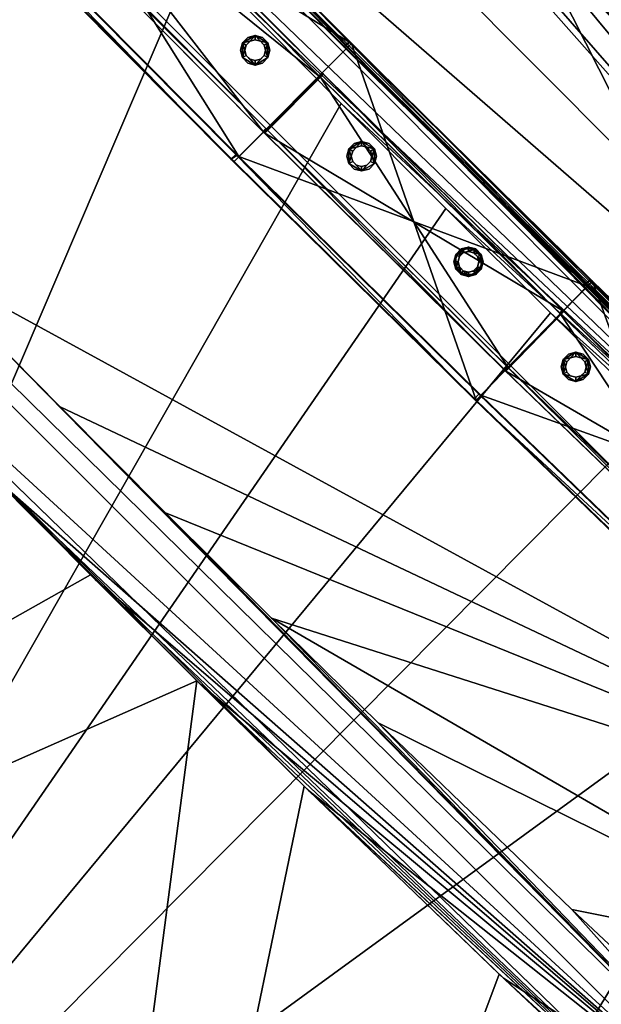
# Model space of a CAD drawing. Header units: millimetres. Extents: x 93711086 to 93775423, y 1247239064 to 1247319365.
# Tile 133 of 256: x 93746752 to 93747172, y 1247276017 to 1247276727. Entities that reach past the tile are written whole.
import ezdxf

# ---------------------------------------------------------------- set-up
doc = ezdxf.new("R2010")
doc.units = ezdxf.units.MM
doc.layers.add('BEAM', color=7, linetype='Continuous')
doc.layers.add('CONCRETE_ITEM', color=7, linetype='Continuous')

# ---------------------------------------------------------------- blocks, each defined once
blk = doc.blocks.new('ad5c39cf-2ef9-4802-b14b-9efffbcddd81')
at = {"color": 0, "transparency": 16777216}
mesh = blk.add_polyface(dxfattribs=at)
corners = [(93746515.68, 1247276618.25, 3789.74), (93746320.31, 1247276817.55, 3888.3), (93746620.12, 1247276511.78, 3695.22), (93746517.59, 1247276616.3, 3879.7), (93746730.47, 1247276400.03, 3870.73), (93746064.37, 1247277519.92, 3989.49), (93746714.6, 1247277201.01, 3979.12), (93746140.8, 1247277784.55, 4004.05), (93746984.21, 1247276666.75, 3497.29), (93746376.74, 1247275601.09, 3094.07), (93746878.48, 1247276773.9, 3501.73), (93746666.22, 1247276990.48, 3510.94), (93746793.91, 1247277120.19, 3404.55), (93745885.25, 1247277937.54, 3446.7), (93746128.61, 1247277796.95, 3433.45), (93747477.2, 1247276437.34, 3662.74), (93747111.26, 1247276797.08, 3390.88), (93746900.33, 1247277011.55, 3399.92), (93747186.22, 1247276721.83, 3387.89), (93747122.72, 1247276785.58, 3961.52), (93746569.09, 1247276663.76, 3949.67), (93746462.87, 1247276772.21, 3954.29), (93746675.23, 1247276555.58, 3945.11), (93747455.03, 1247276129.24, 3933.28), (93747369.09, 1247276333.15, 3387.39), (93746687, 1247277014.97, 3414.54), (93747558.04, 1247276258.68, 3377.97), (93747155.98, 1247276540.36, 3394.98), (93747231.7, 1247276465.82, 3392.15), (93747080.41, 1247276615.51, 3397.88), (93747004.98, 1247276691.23, 3400.89), (93746899.28, 1247276798.37, 3405.33), (93747271.89, 1247276636.66, 3955.66), (93747497.24, 1247276190.96, 3431.18), (93747261.23, 1247276647.23, 3384.99), (93747336.32, 1247276573.32, 3382.15), (93747472.34, 1247276441.96, 3377.39), (93747482.05, 1247276432.73, 3948.1), (93745867.26, 1247277328.15, 3944.08), (93746803.35, 1247276326.89, 3687.77), (93745916.48, 1247277775.97, 3495.77), (93747059.67, 1247276591.01, 3494.29), (93747135.29, 1247276515.82, 3491.39), (93747280.19, 1247275940.25, 3905.39), (93747268.04, 1247275927.6, 3887.86)]
mesh.append_faces([[corners[k] for k in face] for face in [(0, 1, 2, 0), (0, 3, 1, 0), (3, 0, 4, 3), (5, 6, 7, 5), (8, 9, 10, 8), (11, 10, 9, 11), (12, 13, 14, 12), (15, 16, 17, 15), (16, 15, 18, 16), (17, 12, 15, 17), (12, 14, 15, 12), (7, 6, 15, 7), (19, 15, 6, 19), (20, 5, 21, 20), (5, 20, 22, 5), (22, 23, 5, 22), (23, 19, 5, 23), (6, 5, 19, 6), (24, 25, 26, 24), (27, 24, 28, 27), (24, 27, 29, 24), (24, 29, 30, 24), (26, 25, 13, 26), (24, 30, 31, 24), (31, 25, 24, 31), (32, 19, 23, 32), (11, 33, 10, 11), (33, 25, 31, 33), (26, 17, 16, 26), (16, 18, 26, 16), (34, 26, 18, 34), (34, 35, 26, 34), (36, 26, 35, 36), (15, 35, 34, 15), (34, 18, 15, 34), (15, 19, 32, 15), (15, 32, 37, 15), (3, 38, 1, 3), (39, 0, 2, 39), (40, 33, 11, 40), (26, 13, 12, 26), (33, 31, 30, 33), (10, 33, 8, 10), (8, 33, 41, 8), (33, 40, 25, 33), (41, 33, 42, 41), (26, 12, 17, 26), (15, 14, 7, 15), (35, 15, 36, 35), (21, 43, 20, 21), (20, 43, 22, 20), (38, 43, 21, 38), (44, 38, 3, 44), (38, 44, 43, 38)]], dxfattribs={"color": 0})
mesh = blk.add_polyface(dxfattribs=at)
corners = [(93747348.67, 1247276308.42, 3483.8), (93746376.74, 1247275601.09, 3094.07), (93747211.1, 1247276441.24, 3488.56), (93747455.03, 1247276129.24, 3933.28), (93746675.23, 1247276555.58, 3945.11), (93746781.57, 1247276447.92, 3940.69), (93746857.65, 1247276371.59, 3937.68), (93746934.08, 1247276295.66, 3934.78), (93747373.48, 1247276040.84, 3928.05), (93747010.92, 1247276220.21, 3931.99), (93747482.05, 1247276432.73, 3948.1), (93747271.89, 1247276636.66, 3955.66), (93747483.28, 1247275781.92, 3917.74), (93747292.3, 1247275952.84, 3922.85), (93747436.05, 1247275823.25, 3918.9), (93747150.74, 1247276085.4, 3927.24), (93747467.5, 1247275795.65, 3918.12), (93747280.19, 1247275940.25, 3905.39), (93747268.04, 1247275927.6, 3887.86), (93747962.17, 1247275373.01, 3891.58), (93747243.77, 1247275902.36, 3852.87), (93747098.23, 1247276038.74, 3677.31), (93747387.46, 1247275772.76, 3758.93), (93746957.49, 1247276174.53, 3682.07), (93747487.16, 1247276178.5, 3479.39), (93746721.05, 1247275274.49, 3083.75), (93747626.9, 1247276052.27, 3475.41), (93747642.12, 1247276038.86, 3475.03), (93747091.23, 1247274953.55, 3075.72), (93747672.64, 1247276012.21, 3474.27), (93747507.31, 1247276203.43, 3382.97), (93747369.09, 1247276333.15, 3387.39), (93747558.04, 1247276258.68, 3377.97), (93747388.14, 1247275772.17, 3806.47), (93747404.6, 1247275757.68, 3848.52), (93747388.74, 1247275771.64, 3848.92), (93747436.43, 1247275729.9, 3847.74), (93747240.93, 1247275904.97, 3672.91), (93746719.84, 1247275028.2, 3335.72), (93747748.19, 1247274844.9, 3491.34), (93747402.08, 1247275759.9, 3668.55), (93747386.18, 1247275773.89, 3668.95), (93747497.24, 1247276190.96, 3431.18), (93747004.98, 1247276691.23, 3400.89), (93747080.41, 1247276615.51, 3397.88), (93747135.29, 1247276515.82, 3491.39), (93747155.98, 1247276540.36, 3394.98), (93747231.7, 1247276465.82, 3392.15), (93747662.67, 1247275630.75, 3913.85), (93746806.83, 1247276323.41, 3867.71), (93746883.57, 1247276247.17, 3864.8), (93747101.29, 1247276035.83, 3857.26), (93746960.75, 1247276171.36, 3862.01), (93746515.68, 1247276618.25, 3789.74), (93747617.48, 1247275577.29, 3843.86)]
mesh.append_faces([[corners[k] for k in face] for face in [(0, 1, 2, 0), (3, 4, 5, 3), (3, 5, 6, 3), (7, 3, 6, 7), (8, 7, 9, 8), (8, 3, 7, 8), (3, 10, 11, 3), (12, 3, 8, 12), (8, 13, 14, 8), (15, 13, 8, 15), (8, 9, 15, 8), (8, 16, 12, 8), (16, 8, 14, 16), (17, 18, 19, 17), (18, 20, 19, 18), (21, 22, 23, 21), (0, 24, 25, 0), (24, 26, 25, 24), (27, 25, 26, 27), (28, 25, 29, 28), (27, 29, 25, 27), (30, 31, 32, 30), (17, 16, 14, 17), (33, 34, 35, 33), (35, 20, 33, 35), (33, 36, 34, 33), (37, 21, 38, 37), (39, 40, 38, 39), (41, 38, 40, 41), (42, 43, 44, 42), (0, 42, 24, 0), (45, 42, 2, 45), (2, 42, 0, 2), (42, 44, 46, 42), (42, 31, 30, 42), (42, 46, 47, 42), (42, 47, 31, 42), (15, 17, 13, 15), (7, 17, 9, 7), (9, 17, 15, 9), (17, 14, 13, 17), (17, 12, 16, 17), (17, 48, 12, 17), (18, 49, 50, 18), (18, 51, 20, 18), (18, 50, 52, 18), (18, 52, 51, 18), (33, 53, 22, 33), (52, 33, 51, 52), (50, 33, 52, 50), (51, 33, 20, 51), (33, 54, 36, 33), (22, 21, 37, 22), (22, 37, 41, 22)]], dxfattribs={"color": 0})
mesh = blk.add_polyface(dxfattribs=at)
corners = [(93745900.19, 1247275817.64, 3362.07), (93746620.12, 1247276511.78, 3695.22), (93744207.27, 1247276113.97, 3071.08), (93746803.35, 1247276326.89, 3687.77), (93745180.26, 1247275123.51, 3028.92), (93745642.94, 1247275569.61, 3243.02), (93744964.96, 1247275343.24, 3038.08), (93746880.21, 1247276250.5, 3684.87), (93744397.03, 1247275920.9, 3062.83), (93744694.38, 1247275618.5, 3049.93), (93745959.56, 1247275181.02, 2896.82), (93744200.52, 1247276120.84, 2755), (93746376.74, 1247275601.09, 3094.07), (93745064.06, 1247275242.07, 2717.34), (93744958.2, 1247275350.13, 2722), (93744687.63, 1247275625.36, 2733.84), (93744390.27, 1247275927.77, 2746.75), (93746984.21, 1247276666.75, 3497.29), (93747059.67, 1247276591.01, 3494.29), (93747135.29, 1247276515.82, 3491.39), (93747211.1, 1247276441.24, 3488.56), (93746721.05, 1247275274.49, 3083.75), (93746319.28, 1247274839.65, 2886.49), (93747348.67, 1247276308.42, 3483.8), (93745545.24, 1247274758.16, 2857.63), (93745370.94, 1247274930.85, 2705.25), (93745287.39, 1247275014.78, 2708.44), (93745173.67, 1247275130.19, 2712.83), (93746719.84, 1247275028.2, 3335.72), (93745293.74, 1247275008.41, 3024.54), (93745377.06, 1247274924.73, 3021.36), (93745548.1, 1247274755.38, 3015.7), (93746515.68, 1247276618.25, 3789.74), (93746957.49, 1247276174.53, 3682.07), (93747387.46, 1247275772.76, 3758.93), (93745546.67, 1247274756.77, 2936.67), (93745543.81, 1247274759.56, 2778.6), (93747091.23, 1247274953.55, 3075.72), (93747268.04, 1247275927.6, 3887.86), (93746517.59, 1247276616.3, 3879.7), (93746730.47, 1247276400.03, 3870.73), (93747098.23, 1247276038.74, 3677.31), (93747386.18, 1247275773.89, 3668.95), (93747240.93, 1247275904.97, 3672.91), (93746675.23, 1247276555.58, 3945.11), (93747280.19, 1247275940.25, 3905.39), (93746781.57, 1247276447.92, 3940.69), (93746857.65, 1247276371.59, 3937.68), (93746806.83, 1247276323.41, 3867.71), (93746934.08, 1247276295.66, 3934.78), (93747388.14, 1247275772.17, 3806.47), (93746883.57, 1247276247.17, 3864.8)]
mesh.append_faces([[corners[k] for k in face] for face in [(0, 1, 2, 0), (1, 0, 3, 1), (4, 5, 6, 4), (5, 0, 2, 5), (7, 3, 0, 7), (5, 8, 9, 5), (9, 6, 5, 9), (5, 2, 8, 5), (10, 11, 12, 10), (13, 14, 10, 13), (10, 14, 15, 10), (10, 15, 16, 10), (10, 16, 11, 10), (17, 18, 12, 17), (19, 12, 18, 19), (20, 12, 19, 20), (21, 22, 10, 21), (12, 23, 21, 12), (12, 21, 10, 12), (16, 8, 11, 16), (16, 24, 8, 16), (2, 11, 8, 2), (10, 25, 26, 10), (10, 27, 13, 10), (27, 10, 26, 27), (5, 28, 0, 5), (5, 29, 30, 5), (29, 5, 4, 29), (30, 31, 5, 30), (32, 33, 34, 32), (8, 24, 9, 8), (9, 35, 6, 9), (6, 35, 4, 6), (24, 16, 15, 24), (36, 15, 14, 36), (14, 13, 36, 14), (27, 36, 13, 27), (37, 22, 21, 37), (38, 39, 40, 38), (28, 7, 0, 28), (33, 28, 41, 33), (33, 7, 28, 33), (28, 42, 43, 28), (4, 35, 29, 4), (9, 24, 35, 9), (44, 45, 46, 44), (46, 45, 47, 46), (38, 40, 48, 38), (47, 45, 49, 47), (32, 50, 40, 32), (7, 32, 3, 7), (48, 50, 51, 48), (40, 50, 48, 40), (33, 32, 7, 33)]], dxfattribs={"color": 0})
blk = doc.blocks.new('5bbbe152-908d-476c-86af-f8c3bda7d93c')
at = {"color": 0, "transparency": 16777216}
mesh = blk.add_polyface(dxfattribs=at)
corners = [(93746645.62, 1247277057.67, 4971.49), (93746647.26, 1247277056.79, 5031.46), (93746991.77, 1247276710, 5017.42), (93746990.21, 1247276710.81, 4957.44), (93746989.83, 1247276711.2, 4957.46), (93746643.57, 1247277053.34, 5026.51), (93746642.07, 1247277054.15, 4971.53), (93746986.28, 1247276707.68, 4957.5), (93746988.12, 1247276706.53, 5012.46), (93746563.85, 1247276976.82, 4972.53), (93746565.34, 1247276976.01, 5027.5), (93746910.49, 1247276628.59, 5013.44), (93746908.27, 1247276630.13, 4958.49), (93746561.93, 1247276972.42, 5032.55), (93746560.29, 1247276973.3, 4972.58), (93746904.72, 1247276626.61, 4958.54), (93746907.09, 1247276624.98, 5018.48), (93746646.91, 1247277057.14, 5031.48), (93746561.35, 1247276973.01, 5032.57), (93746641.67, 1247277054.56, 4971.55), (93746645.23, 1247277058.06, 4971.51), (93746564.77, 1247276976.59, 5027.53), (93746643.2, 1247277053.71, 5026.52), (93746559.68, 1247276973.93, 4972.6), (93746563.24, 1247276977.43, 4972.56), (93735437.15, 1247288462.97, 5519.22), (93735351.43, 1247288378.99, 5520.32), (93735351.86, 1247288378.55, 5520.3), (93735437.5, 1247288462.61, 5519.2), (93735435.8, 1247288463.55, 5459.23), (93735432.24, 1247288460.05, 5459.28), (93735431.86, 1247288460.43, 5459.3), (93735433.43, 1247288459.55, 5514.27), (93735433.79, 1247288459.19, 5514.25), (93735354.86, 1247288382.57, 5515.28), (93735355.29, 1247288382.13, 5515.26), (93735353.29, 1247288383.45, 5460.31), (93735353.74, 1247288383, 5460.29), (93735349.72, 1247288379.95, 5460.35), (93735350.17, 1247288379.49, 5460.33)]
mesh.append_faces([[corners[k] for k in face] for face in [(19, 0, 7, 19), (21, 5, 11, 21), (23, 9, 15, 23), (0, 29, 28, 0), (30, 6, 22, 30), (34, 33, 21, 34), (36, 35, 10, 36), (10, 24, 36, 10), (38, 37, 23, 38)]], dxfattribs={"vtx0": -1, "vtx1": -1, "vtx2": -1, "vtx3": -1, "color": 0})
mesh.append_faces([[corners[k] for k in face] for face in [(13, 2, 1, 13), (27, 17, 28, 27), (29, 19, 30, 29), (39, 13, 18, 39)]], dxfattribs={"vtx0": -1, "vtx2": -1, "vtx3": -1, "color": 0})
mesh.append_faces([[corners[k] for k in face] for face in [(4, 0, 2, 4), (8, 5, 7, 8), (12, 9, 11, 12), (16, 13, 15, 16), (1, 17, 13, 1), (28, 25, 27, 28), (28, 17, 0, 28), (30, 31, 29, 30), (33, 32, 30, 33), (22, 33, 30, 22), (27, 26, 39, 27), (39, 23, 13, 39), (18, 27, 39, 18)]], dxfattribs={"vtx1": -1, "vtx2": -1, "vtx3": -1, "color": 0})
mesh.append_faces([[corners[k] for k in face] for face in [(0, 1, 2, 0), (2, 3, 4, 2), (5, 6, 7, 5), (9, 10, 11, 9), (13, 14, 15, 13), (17, 18, 13, 17), (13, 16, 2, 13), (19, 20, 0, 19), (0, 4, 7, 0), (7, 6, 19, 7), (21, 22, 5, 21), (5, 8, 11, 5), (11, 10, 21, 11), (23, 24, 9, 23), (9, 12, 15, 9), (15, 14, 23, 15), (25, 26, 27, 25), (27, 18, 17, 27), (17, 1, 0, 17), (0, 20, 29, 0), (29, 20, 19, 29), (32, 31, 30, 32), (30, 19, 6, 30), (6, 5, 22, 6), (34, 32, 33, 34), (33, 22, 21, 33), (21, 35, 34, 21), (36, 34, 35, 36), (35, 21, 10, 35), (10, 9, 24, 10), (24, 37, 36, 24), (38, 36, 37, 38), (37, 24, 23, 37), (23, 39, 38, 23), (26, 38, 39, 26), (23, 14, 13, 23)]], dxfattribs={"vtx2": -1, "vtx3": -1, "color": 0})
mesh = blk.add_polyface(dxfattribs=at)
corners = [(93747437.44, 1247276114.79, 4999.8), (93747518.61, 1247276203.17, 4998.86), (93747340.92, 1247276369.47, 5004.59), (93747258.29, 1247276282.46, 5005.57), (93747339.51, 1247276370.13, 4944.61), (93747337.36, 1247276365.9, 4999.63), (93747336.07, 1247276366.5, 4944.65), (93747513.47, 1247276200.48, 4938.93), (93747515.12, 1247276199.54, 4993.9), (93747440.71, 1247276118.52, 4994.76), (93747261.61, 1247276286.14, 5000.53), (93747439.52, 1247276119.03, 4939.77), (93747260.32, 1247276286.74, 4945.55), (93747436.13, 1247276115.35, 4939.81), (93747256.88, 1247276283.11, 4945.59), (93747335.64, 1247276366.92, 4944.66), (93747339.11, 1247276370.52, 4944.62), (93747516.89, 1247276204.13, 4938.89), (93747165.47, 1247276538.66, 5010.81), (93747081.7, 1247276452.73, 5011.83), (93747163.98, 1247276539.39, 4950.83), (93747161.85, 1247276535.14, 5005.85), (93747160.49, 1247276535.81, 4950.87), (93747085.07, 1247276456.37, 5006.79), (93747083.7, 1247276457.05, 4951.81), (93747080.21, 1247276453.47, 4951.85), (93747160.08, 1247276536.22, 4950.89), (93747163.59, 1247276539.78, 4950.84), (93746991.77, 1247276710, 5017.42), (93746907.09, 1247276624.98, 5018.48), (93746990.21, 1247276710.81, 4957.44), (93746988.12, 1247276706.53, 5012.46), (93746986.69, 1247276707.27, 4957.49), (93746910.49, 1247276628.59, 5013.44), (93746909.06, 1247276629.33, 4958.46), (93746905.53, 1247276625.79, 4958.5), (93746986.28, 1247276707.68, 4957.5), (93746989.83, 1247276711.2, 4957.46), (93746904.72, 1247276626.61, 4958.54), (93746908.27, 1247276630.13, 4958.49)]
mesh.append_faces([[corners[k] for k in face] for face in [(0, 2, 3, 0), (8, 10, 5, 8), (9, 12, 10, 9), (11, 14, 12, 11), (13, 3, 14, 13), (3, 18, 19, 3), (5, 23, 21, 5), (10, 24, 23, 10), (12, 25, 24, 12), (14, 19, 25, 14), (19, 28, 29, 19), (21, 33, 31, 21), (23, 34, 33, 23), (25, 29, 35, 25)]], dxfattribs={"vtx0": -1, "color": 0})
mesh.append_faces([[corners[k] for k in face] for face in [(15, 4, 7, 15), (26, 20, 15, 26), (36, 30, 26, 36), (38, 34, 25, 38)]], dxfattribs={"vtx0": -1, "vtx1": -1, "vtx2": -1, "vtx3": -1, "color": 0})
mesh.append_faces([[corners[k] for k in face] for face in [(8, 5, 7, 8), (16, 20, 2, 16), (5, 21, 15, 5), (27, 30, 18, 27), (21, 31, 26, 21)]], dxfattribs={"vtx1": -1, "vtx2": -1, "vtx3": -1, "color": 0})
mesh.append_faces([[corners[k] for k in face] for face in [(0, 1, 2, 0), (4, 2, 1, 4), (5, 6, 7, 5), (8, 9, 10, 8), (9, 11, 12, 9), (11, 13, 14, 11), (13, 0, 3, 13), (15, 16, 4, 15), (4, 17, 7, 4), (7, 6, 15, 7), (3, 2, 18, 3), (20, 18, 2, 20), (2, 4, 16, 2), (21, 22, 15, 21), (15, 6, 5, 15), (5, 10, 23, 5), (10, 12, 24, 10), (12, 14, 25, 12), (14, 3, 19, 14), (26, 27, 20, 26), (20, 16, 15, 20), (15, 22, 26, 15), (19, 18, 28, 19), (30, 28, 18, 30), (18, 20, 27, 18), (31, 32, 26, 31), (26, 22, 21, 26), (21, 23, 33, 21), (23, 24, 34, 23), (25, 19, 29, 25), (36, 37, 30, 36), (30, 27, 26, 30), (26, 32, 36, 26), (38, 39, 34, 38), (34, 24, 25, 34), (25, 35, 38, 25), (36, 32, 31, 36), (33, 34, 39, 33), (38, 35, 29, 38)]], dxfattribs={"vtx2": -1, "vtx3": -1, "color": 0})
blk = doc.blocks.new('b1b5bb2e-dd73-4d3d-9707-467c9ee9ec22')
at = {"color": 0, "transparency": 16777216}
mesh = blk.add_polyface(dxfattribs=at)
corners = [(93746970.64, 1247276688.59, 4072.86), (93746971.49, 1247276687.87, 4112.85), (93747144.62, 1247276517.09, 4106.26), (93746971.14, 1247276688.22, 4112.86), (93746928.58, 1247276645.93, 4113), (93746929.14, 1247276645.36, 4112.98), (93746968.14, 1247276686.85, 4072.89), (93746970.27, 1247276688.97, 4072.88), (93746930.64, 1247276648.1, 4110), (93746968.95, 1247276686.16, 4109.87), (93746969.31, 1247276685.79, 4109.86), (93746927.7, 1247276646.68, 4073.02), (93746929.83, 1247276648.79, 4073.01), (93746930.41, 1247276648.21, 4072.99), (93746627.63, 1247277033.97, 4126.86), (93746585.07, 1247276991.68, 4127), (93746626.75, 1247277034.72, 4086.88), (93746624.62, 1247277032.61, 4086.88), (93746625.43, 1247277031.91, 4123.87), (93746968.52, 1247276686.47, 4072.87), (93746587.13, 1247276993.85, 4123.99), (93746586.32, 1247276994.54, 4087.01), (93746931.2, 1247276647.54, 4109.97), (93746584.19, 1247276992.43, 4087.02), (93746928.29, 1247276646.09, 4072.99)]
mesh.append_faces([[corners[k] for k in face] for face in [(4, 14, 15, 4), (7, 17, 16, 7), (9, 20, 18, 9), (12, 23, 21, 12)]], dxfattribs={"vtx0": -1, "color": 0})
mesh.append_faces([[corners[k] for k in face] for face in [(16, 3, 0, 16), (18, 6, 10, 18), (21, 8, 13, 21)]], dxfattribs={"vtx0": -1, "vtx1": -1, "vtx2": -1, "vtx3": -1, "color": 0})
mesh.append_faces([[corners[k] for k in face] for face in [(11, 5, 4, 11), (14, 17, 18, 14), (20, 23, 15, 20)]], dxfattribs={"vtx0": -1, "vtx2": -1, "vtx3": -1, "color": 0})
mesh.append_faces([[corners[k] for k in face] for face in [(1, 3, 5, 1), (4, 15, 11, 4), (15, 14, 18, 15), (18, 20, 15, 18)]], dxfattribs={"vtx1": -1, "vtx2": -1, "vtx3": -1, "color": 0})
mesh.append_faces([[corners[k] for k in face] for face in [(0, 1, 2, 0), (3, 4, 5, 3), (6, 7, 0, 6), (8, 9, 10, 8), (11, 12, 13, 11), (4, 3, 14, 4), (16, 14, 3, 16), (3, 1, 0, 3), (0, 7, 16, 0), (7, 6, 17, 7), (18, 17, 6, 18), (6, 19, 10, 6), (10, 9, 18, 10), (9, 8, 20, 9), (21, 20, 8, 21), (8, 22, 13, 8), (13, 12, 21, 13), (12, 11, 23, 12), (15, 23, 11, 15), (11, 24, 5, 11), (14, 16, 17, 14), (20, 21, 23, 20)]], dxfattribs={"vtx2": -1, "vtx3": -1, "color": 0})
mesh = blk.add_polyface(dxfattribs=at)
corners = [(93747142.82, 1247276514.64, 4103.25), (93747142.07, 1247276515.27, 4066.26), (93747317.04, 1247276346.56, 4060.06), (93747144.62, 1247276517.09, 4106.26), (93747102.48, 1247276474.37, 4106.38), (93747103.08, 1247276473.78, 4106.36), (93747144.97, 1247276516.74, 4106.25), (93747320.26, 1247276347.72, 4100.03), (93747141.68, 1247276515.66, 4066.28), (93747143.79, 1247276517.79, 4066.27), (93747144.17, 1247276517.42, 4066.26), (93747104.53, 1247276476.56, 4103.38), (93747142.45, 1247276515.01, 4103.27), (93747280.95, 1247276306.44, 4097.12), (93747101.66, 1247276475.07, 4066.4), (93747103.76, 1247276477.21, 4066.39), (93747104.37, 1247276476.61, 4066.37), (93747278.18, 1247276304.85, 4060.14), (93746970.64, 1247276688.59, 4072.86), (93746969.31, 1247276685.79, 4109.86), (93746968.52, 1247276686.47, 4072.87), (93746930.41, 1247276648.21, 4072.99), (93746931.2, 1247276647.54, 4109.97), (93747105.12, 1247276475.98, 4103.35), (93746929.14, 1247276645.36, 4112.98), (93746928.29, 1247276646.09, 4072.99), (93747102.28, 1247276474.46, 4066.37), (93746971.49, 1247276687.87, 4112.85), (93746968.14, 1247276686.85, 4072.89), (93746930.64, 1247276648.1, 4110), (93746927.7, 1247276646.68, 4073.02)]
mesh.append_faces([[corners[k] for k in face] for face in [(8, 10, 2, 8), (11, 0, 13, 11), (14, 16, 17, 14), (24, 14, 5, 24), (28, 18, 8, 28), (29, 19, 11, 29), (30, 21, 14, 30)]], dxfattribs={"vtx0": -1, "vtx1": -1, "vtx2": -1, "vtx3": -1, "color": 0})
mesh.append_faces([[corners[k] for k in face] for face in [(5, 7, 6, 5), (3, 10, 9, 3), (8, 0, 12, 8), (11, 16, 15, 11), (24, 3, 27, 24)]], dxfattribs={"vtx0": -1, "vtx2": -1, "vtx3": -1, "color": 0})
mesh.append_faces([[corners[k] for k in face] for face in [(6, 3, 5, 6), (9, 18, 3, 9), (12, 19, 8, 12), (15, 21, 11, 15)]], dxfattribs={"vtx1": -1, "vtx2": -1, "vtx3": -1, "color": 0})
mesh.append_faces([[corners[k] for k in face] for face in [(0, 1, 2, 0), (3, 4, 5, 3), (8, 9, 10, 8), (11, 12, 0, 11), (14, 15, 16, 14), (3, 6, 10, 3), (19, 20, 8, 19), (8, 1, 0, 8), (21, 22, 11, 21), (11, 23, 16, 11), (24, 25, 14, 24), (14, 26, 5, 14), (5, 4, 24, 5), (24, 4, 3, 24), (18, 9, 8, 18), (8, 20, 28, 8), (19, 12, 11, 19), (11, 22, 29, 11), (21, 15, 14, 21), (14, 25, 30, 14)]], dxfattribs={"vtx2": -1, "vtx3": -1, "color": 0})
mesh = blk.add_polyface(dxfattribs=at)
corners = [(93747494.78, 1247276180.2, 4054.33), (93747496.83, 1247276182.39, 4054.33), (93747497.22, 1247276182.03, 4054.31), (93747457.21, 1247276137.36, 4094.38), (93747497.92, 1247276181.45, 4094.3), (93747320.26, 1247276347.72, 4100.03), (93747278.94, 1247276304.22, 4100.13), (93747319.51, 1247276348.35, 4060.05), (93747318.14, 1247276345.59, 4097.04), (93747317.44, 1247276346.17, 4060.05), (93747495.18, 1247276179.82, 4054.32), (93747495.83, 1247276179.29, 4091.31), (93747459.19, 1247276139.61, 4091.37), (93747280.95, 1247276306.44, 4097.12), (93747280.25, 1247276307.02, 4060.13), (93747457.88, 1247276140.77, 4054.41), (93747455.83, 1247276138.58, 4054.41), (93747278.18, 1247276304.85, 4060.14), (93747317.04, 1247276346.56, 4060.06), (93747319.12, 1247276348.72, 4060.06), (93747144.17, 1247276517.42, 4066.26), (93747144.97, 1247276516.74, 4106.25), (93747142.82, 1247276514.64, 4103.25), (93747104.37, 1247276476.61, 4066.37), (93747105.12, 1247276475.98, 4103.35), (93747103.08, 1247276473.78, 4106.36), (93747102.28, 1247276474.46, 4066.37), (93747142.07, 1247276515.27, 4066.26), (93747141.68, 1247276515.66, 4066.28), (93747104.53, 1247276476.56, 4103.38), (93747101.66, 1247276475.07, 4066.4)]
mesh.append_faces([[corners[k] for k in face] for face in [(3, 5, 6, 3), (11, 13, 8, 11), (15, 17, 14, 15), (13, 23, 24, 13), (17, 25, 26, 17)]], dxfattribs={"vtx0": -1, "color": 0})
mesh.append_faces([[corners[k] for k in face] for face in [(18, 7, 0, 18)]], dxfattribs={"vtx0": -1, "vtx1": -1, "vtx2": -1, "vtx3": -1, "color": 0})
mesh.append_faces([[corners[k] for k in face] for face in [(1, 7, 4, 1), (11, 8, 0, 11), (15, 14, 12, 15), (19, 20, 5, 19), (8, 22, 18, 8)]], dxfattribs={"vtx1": -1, "vtx2": -1, "vtx3": -1, "color": 0})
mesh.append_faces([[corners[k] for k in face] for face in [(0, 1, 2, 0), (3, 4, 5, 3), (7, 5, 4, 7), (4, 2, 1, 4), (8, 9, 0, 8), (0, 10, 11, 0), (11, 12, 13, 11), (14, 13, 12, 14), (15, 16, 17, 15), (6, 17, 16, 6), (18, 19, 7, 18), (7, 1, 0, 7), (0, 9, 18, 0), (20, 21, 5, 20), (5, 7, 19, 5), (18, 9, 8, 18), (13, 14, 23, 13), (17, 6, 25, 17), (25, 6, 5, 25), (20, 19, 18, 20), (18, 27, 28, 18), (22, 8, 13, 22), (13, 24, 29, 13), (23, 14, 17, 23), (17, 26, 30, 17)]], dxfattribs={"vtx2": -1, "vtx3": -1, "color": 0})
blk = doc.blocks.new('d1e26d3d-d077-4712-832d-679935e22cc4')
at = {"color": 0, "transparency": 16777216}
mesh = blk.add_polyface(dxfattribs=at)
corners = [(93747153.54, 1247276469.42, 4105.61), (93747149.82, 1247276470.41, 4105.61), (93747149.82, 1247276470.41, 5005.61), (93747153.54, 1247276469.42, 5005.61), (93747147.09, 1247276473.14, 4105.61), (93747147.09, 1247276473.14, 5005.61), (93747146.09, 1247276476.87, 4105.61), (93747146.09, 1247276476.87, 5005.61), (93747147.09, 1247276480.59, 4105.61), (93747147.09, 1247276480.59, 5005.61), (93747149.82, 1247276483.32, 4105.61), (93747149.82, 1247276483.32, 5005.61), (93747153.54, 1247276484.32, 4105.61), (93747153.54, 1247276484.32, 5005.61), (93747157.27, 1247276483.32, 4105.61), (93747157.27, 1247276483.32, 5005.61), (93747159.99, 1247276480.59, 4105.61), (93747159.99, 1247276480.59, 5005.61), (93747160.99, 1247276476.87, 4105.61), (93747160.99, 1247276476.87, 5005.61), (93747159.99, 1247276473.14, 4105.61), (93747159.99, 1247276473.14, 5005.61), (93747157.27, 1247276470.41, 4105.61), (93747157.27, 1247276470.41, 5005.61), (93747153.54, 1247276466.22, 4105.61), (93747158.87, 1247276467.64, 4105.61), (93747158.87, 1247276467.64, 5005.61), (93747153.54, 1247276466.22, 5005.61), (93747162.76, 1247276471.54, 4105.61), (93747162.76, 1247276471.54, 5005.61), (93747164.19, 1247276476.87, 4105.61), (93747164.19, 1247276476.87, 5005.61), (93747162.76, 1247276482.19, 4105.61), (93747162.76, 1247276482.19, 5005.61), (93747158.87, 1247276486.09, 4105.61), (93747158.87, 1247276486.09, 5005.61), (93747153.54, 1247276487.52, 4105.61), (93747153.54, 1247276487.52, 5005.61), (93747148.22, 1247276486.09, 4105.61), (93747148.22, 1247276486.09, 5005.61), (93747144.32, 1247276482.19, 4105.61), (93747144.32, 1247276482.19, 5005.61), (93747142.89, 1247276476.87, 4105.61), (93747142.89, 1247276476.87, 5005.61), (93747144.32, 1247276471.54, 4105.61), (93747144.32, 1247276471.54, 5005.61), (93747148.22, 1247276467.64, 4105.61), (93747148.22, 1247276467.64, 5005.61)]
mesh.append_faces([[corners[k] for k in face] for face in [(0, 2, 3, 0), (1, 5, 2, 1), (4, 7, 5, 4), (6, 9, 7, 6), (8, 11, 9, 8), (10, 13, 11, 10), (12, 15, 13, 12), (14, 17, 15, 14), (16, 19, 17, 16), (18, 21, 19, 18), (20, 23, 21, 20), (22, 3, 23, 22), (24, 26, 27, 24), (25, 29, 26, 25), (28, 31, 29, 28), (30, 33, 31, 30), (32, 35, 33, 32), (34, 37, 35, 34), (36, 39, 37, 36), (38, 41, 39, 38), (40, 43, 41, 40), (42, 45, 43, 42), (44, 47, 45, 44), (46, 27, 47, 46)]], dxfattribs={"vtx0": -1, "color": 0})
mesh.append_faces([[corners[k] for k in face] for face in [(13, 33, 37, 13), (29, 33, 19, 29), (27, 29, 21, 27), (9, 37, 41, 9), (45, 27, 3, 45), (5, 41, 45, 5), (24, 44, 0, 24), (8, 44, 40, 8), (28, 24, 0, 28), (12, 40, 36, 12), (32, 28, 20, 32), (16, 36, 32, 16)]], dxfattribs={"vtx0": -1, "vtx1": -1, "vtx2": -1, "vtx3": -1, "color": 0})
mesh.append_faces([[corners[k] for k in face] for face in [(33, 15, 17, 33), (33, 17, 19, 33), (29, 19, 21, 29), (27, 21, 23, 27), (27, 23, 3, 27), (45, 3, 2, 45), (44, 4, 1, 44), (44, 1, 0, 44), (28, 0, 22, 28), (28, 22, 20, 28), (32, 20, 18, 32), (32, 18, 16, 32)]], dxfattribs={"vtx0": -1, "vtx2": -1, "vtx3": -1, "color": 0})
mesh.append_faces([[corners[k] for k in face] for face in [(13, 15, 33, 13), (11, 13, 37, 11), (9, 11, 37, 9), (7, 9, 41, 7), (5, 7, 41, 5), (2, 5, 45, 2), (6, 4, 44, 6), (8, 6, 44, 8), (10, 8, 40, 10), (12, 10, 40, 12), (14, 12, 36, 14), (16, 14, 36, 16)]], dxfattribs={"vtx1": -1, "vtx2": -1, "vtx3": -1, "color": 0})
mesh.append_faces([[corners[k] for k in face] for face in [(0, 1, 2, 0), (1, 4, 5, 1), (4, 6, 7, 4), (6, 8, 9, 6), (8, 10, 11, 8), (10, 12, 13, 10), (12, 14, 15, 12), (14, 16, 17, 14), (16, 18, 19, 16), (18, 20, 21, 18), (20, 22, 23, 20), (22, 0, 3, 22), (24, 25, 26, 24), (25, 28, 29, 25), (28, 30, 31, 28), (30, 32, 33, 30), (32, 34, 35, 32), (34, 36, 37, 34), (36, 38, 39, 36), (38, 40, 41, 38), (40, 42, 43, 40), (42, 44, 45, 42), (44, 46, 47, 44), (46, 24, 27, 46), (33, 35, 37, 33), (37, 39, 41, 37), (41, 43, 45, 41), (45, 47, 27, 45), (27, 26, 29, 27), (29, 31, 33, 29), (44, 42, 40, 44), (40, 38, 36, 40), (36, 34, 32, 36), (32, 30, 28, 32), (28, 25, 24, 28), (24, 46, 44, 24)]], dxfattribs={"vtx2": -1, "vtx3": -1, "color": 0})
blk = doc.blocks.new('e744b0e5-abca-4124-8077-b8a3d735f243')
at = {"color": 0, "transparency": 16777216}
mesh = blk.add_polyface(dxfattribs=at)
corners = [(93747076.11, 1247276545.2, 4108.49), (93747072.39, 1247276546.2, 4108.49), (93747072.39, 1247276546.2, 5008.49), (93747076.11, 1247276545.2, 5008.49), (93747069.66, 1247276548.93, 4108.49), (93747069.66, 1247276548.93, 5008.49), (93747068.66, 1247276552.65, 4108.49), (93747068.66, 1247276552.65, 5008.49), (93747069.66, 1247276556.38, 4108.49), (93747069.66, 1247276556.38, 5008.49), (93747072.39, 1247276559.11, 4108.49), (93747072.39, 1247276559.11, 5008.49), (93747076.11, 1247276560.1, 4108.49), (93747076.11, 1247276560.1, 5008.49), (93747079.84, 1247276559.11, 4108.49), (93747079.84, 1247276559.11, 5008.49), (93747082.57, 1247276556.38, 4108.49), (93747082.57, 1247276556.38, 5008.49), (93747083.56, 1247276552.65, 4108.49), (93747083.56, 1247276552.65, 5008.49), (93747082.57, 1247276548.93, 4108.49), (93747082.57, 1247276548.93, 5008.49), (93747079.84, 1247276546.2, 4108.49), (93747079.84, 1247276546.2, 5008.49), (93747076.11, 1247276542, 4108.49), (93747081.44, 1247276543.43, 4108.49), (93747081.44, 1247276543.43, 5008.49), (93747076.11, 1247276542, 5008.49), (93747085.34, 1247276547.33, 4108.49), (93747085.34, 1247276547.33, 5008.49), (93747086.76, 1247276552.65, 4108.49), (93747086.76, 1247276552.65, 5008.49), (93747085.34, 1247276557.98, 4108.49), (93747085.34, 1247276557.98, 5008.49), (93747081.44, 1247276561.88, 4108.49), (93747081.44, 1247276561.88, 5008.49), (93747076.11, 1247276563.3, 4108.49), (93747076.11, 1247276563.3, 5008.49), (93747070.79, 1247276561.88, 4108.49), (93747070.79, 1247276561.88, 5008.49), (93747066.89, 1247276557.98, 4108.49), (93747066.89, 1247276557.98, 5008.49), (93747065.46, 1247276552.65, 4108.49), (93747065.46, 1247276552.65, 5008.49), (93747066.89, 1247276547.33, 4108.49), (93747066.89, 1247276547.33, 5008.49), (93747070.79, 1247276543.43, 4108.49), (93747070.79, 1247276543.43, 5008.49)]
mesh.append_faces([[corners[k] for k in face] for face in [(0, 2, 3, 0), (1, 5, 2, 1), (4, 7, 5, 4), (6, 9, 7, 6), (8, 11, 9, 8), (10, 13, 11, 10), (12, 15, 13, 12), (14, 17, 15, 14), (16, 19, 17, 16), (18, 21, 19, 18), (20, 23, 21, 20), (22, 3, 23, 22), (24, 26, 27, 24), (25, 29, 26, 25), (28, 31, 29, 28), (30, 33, 31, 30), (32, 35, 33, 32), (34, 37, 35, 34), (36, 39, 37, 36), (38, 41, 39, 38), (40, 43, 41, 40), (42, 45, 43, 42), (44, 47, 45, 44), (46, 27, 47, 46)]], dxfattribs={"vtx0": -1, "color": 0})
mesh.append_faces([[corners[k] for k in face] for face in [(43, 47, 7, 43), (39, 43, 7, 39), (23, 47, 26, 23), (35, 39, 11, 35), (19, 26, 31, 19), (31, 35, 15, 31), (36, 32, 12, 36), (20, 32, 28, 20), (40, 36, 12, 40), (0, 28, 24, 0), (44, 40, 8, 44), (4, 24, 44, 4)]], dxfattribs={"vtx0": -1, "vtx1": -1, "vtx2": -1, "vtx3": -1, "color": 0})
mesh.append_faces([[corners[k] for k in face] for face in [(47, 5, 7, 47), (39, 7, 9, 39), (39, 9, 11, 39), (35, 11, 13, 35), (35, 13, 15, 35), (32, 16, 14, 32), (32, 14, 12, 32), (40, 12, 10, 40), (40, 10, 8, 40), (44, 8, 6, 44), (44, 6, 4, 44)]], dxfattribs={"vtx0": -1, "vtx2": -1, "vtx3": -1, "color": 0})
mesh.append_faces([[corners[k] for k in face] for face in [(2, 5, 47, 2), (3, 2, 47, 3), (23, 3, 47, 23), (21, 23, 26, 21), (19, 21, 26, 19), (17, 19, 31, 17), (15, 17, 31, 15), (18, 16, 32, 18), (20, 18, 32, 20), (22, 20, 28, 22), (0, 22, 28, 0), (1, 0, 24, 1), (4, 1, 24, 4)]], dxfattribs={"vtx1": -1, "vtx2": -1, "vtx3": -1, "color": 0})
mesh.append_faces([[corners[k] for k in face] for face in [(0, 1, 2, 0), (1, 4, 5, 1), (4, 6, 7, 4), (6, 8, 9, 6), (8, 10, 11, 8), (10, 12, 13, 10), (12, 14, 15, 12), (14, 16, 17, 14), (16, 18, 19, 16), (18, 20, 21, 18), (20, 22, 23, 20), (22, 0, 3, 22), (24, 25, 26, 24), (25, 28, 29, 25), (28, 30, 31, 28), (30, 32, 33, 30), (32, 34, 35, 32), (34, 36, 37, 34), (36, 38, 39, 36), (38, 40, 41, 38), (40, 42, 43, 40), (42, 44, 45, 42), (44, 46, 47, 44), (46, 24, 27, 46), (47, 27, 26, 47), (26, 29, 31, 26), (31, 33, 35, 31), (35, 37, 39, 35), (39, 41, 43, 39), (43, 45, 47, 43), (32, 30, 28, 32), (28, 25, 24, 28), (24, 46, 44, 24), (44, 42, 40, 44), (40, 38, 36, 40), (36, 34, 32, 36)]], dxfattribs={"vtx2": -1, "vtx3": -1, "color": 0})
blk = doc.blocks.new('3f3187bd-df5e-45cd-977c-0e2b8519da8d')
at = {"color": 0, "transparency": 16777216}
mesh = blk.add_polyface(dxfattribs=at)
corners = [(93746999.03, 1247276621.34, 4111.43), (93746995.31, 1247276622.34, 4111.43), (93746995.31, 1247276622.34, 5011.43), (93746999.03, 1247276621.34, 5011.43), (93746992.58, 1247276625.07, 4111.43), (93746992.58, 1247276625.07, 5011.43), (93746991.58, 1247276628.79, 4111.43), (93746991.58, 1247276628.79, 5011.43), (93746992.58, 1247276632.52, 4111.43), (93746992.58, 1247276632.52, 5011.43), (93746995.31, 1247276635.24, 4111.43), (93746995.31, 1247276635.24, 5011.43), (93746999.03, 1247276636.24, 4111.43), (93746999.03, 1247276636.24, 5011.43), (93747002.76, 1247276635.24, 4111.43), (93747002.76, 1247276635.24, 5011.43), (93747005.49, 1247276632.52, 4111.43), (93747005.49, 1247276632.52, 5011.43), (93747006.48, 1247276628.79, 4111.43), (93747006.48, 1247276628.79, 5011.43), (93747005.49, 1247276625.07, 4111.43), (93747005.49, 1247276625.07, 5011.43), (93747002.76, 1247276622.34, 4111.43), (93747002.76, 1247276622.34, 5011.43), (93746999.03, 1247276618.14, 4111.43), (93747004.36, 1247276619.57, 4111.43), (93747004.36, 1247276619.57, 5011.43), (93746999.03, 1247276618.14, 5011.43), (93747008.26, 1247276623.47, 4111.43), (93747008.26, 1247276623.47, 5011.43), (93747009.68, 1247276628.79, 4111.43), (93747009.68, 1247276628.79, 5011.43), (93747008.26, 1247276634.12, 4111.43), (93747008.26, 1247276634.12, 5011.43), (93747004.36, 1247276638.01, 4111.43), (93747004.36, 1247276638.01, 5011.43), (93746999.03, 1247276639.44, 4111.43), (93746999.03, 1247276639.44, 5011.43), (93746993.71, 1247276638.01, 4111.43), (93746993.71, 1247276638.01, 5011.43), (93746989.81, 1247276634.12, 4111.43), (93746989.81, 1247276634.12, 5011.43), (93746988.38, 1247276628.79, 4111.43), (93746988.38, 1247276628.79, 5011.43), (93746989.81, 1247276623.47, 4111.43), (93746989.81, 1247276623.47, 5011.43), (93746993.71, 1247276619.57, 4111.43), (93746993.71, 1247276619.57, 5011.43)]
mesh.append_faces([[corners[k] for k in face] for face in [(0, 2, 3, 0), (1, 5, 2, 1), (4, 7, 5, 4), (6, 9, 7, 6), (8, 11, 9, 8), (10, 13, 11, 10), (12, 15, 13, 12), (14, 17, 15, 14), (16, 19, 17, 16), (18, 21, 19, 18), (20, 23, 21, 20), (22, 3, 23, 22), (24, 26, 27, 24), (25, 29, 26, 25), (28, 31, 29, 28), (30, 33, 31, 30), (32, 35, 33, 32), (34, 37, 35, 34), (36, 39, 37, 36), (38, 41, 39, 38), (40, 43, 41, 40), (42, 45, 43, 42), (44, 47, 45, 44), (46, 27, 47, 46)]], dxfattribs={"vtx0": -1, "color": 0})
mesh.append_faces([[corners[k] for k in face] for face in [(45, 27, 5, 45), (41, 45, 5, 41), (21, 27, 29, 21), (37, 41, 9, 37), (17, 29, 33, 17), (33, 37, 13, 33), (28, 24, 20, 28), (32, 28, 20, 32), (4, 24, 44, 4), (36, 32, 16, 36), (8, 44, 40, 8), (40, 36, 12, 40)]], dxfattribs={"vtx0": -1, "vtx1": -1, "vtx2": -1, "vtx3": -1, "color": 0})
mesh.append_faces([[corners[k] for k in face] for face in [(27, 2, 5, 27), (41, 5, 7, 41), (41, 7, 9, 41), (37, 9, 11, 37), (37, 11, 13, 37), (24, 22, 20, 24), (32, 20, 18, 32), (32, 18, 16, 32), (36, 16, 14, 36), (36, 14, 12, 36)]], dxfattribs={"vtx0": -1, "vtx2": -1, "vtx3": -1, "color": 0})
mesh.append_faces([[corners[k] for k in face] for face in [(3, 2, 27, 3), (23, 3, 27, 23), (21, 23, 27, 21), (19, 21, 29, 19), (17, 19, 29, 17), (15, 17, 33, 15), (13, 15, 33, 13), (0, 22, 24, 0), (1, 0, 24, 1), (4, 1, 24, 4), (6, 4, 44, 6), (8, 6, 44, 8), (10, 8, 40, 10), (12, 10, 40, 12)]], dxfattribs={"vtx1": -1, "vtx2": -1, "vtx3": -1, "color": 0})
mesh.append_faces([[corners[k] for k in face] for face in [(0, 1, 2, 0), (1, 4, 5, 1), (4, 6, 7, 4), (6, 8, 9, 6), (8, 10, 11, 8), (10, 12, 13, 10), (12, 14, 15, 12), (14, 16, 17, 14), (16, 18, 19, 16), (18, 20, 21, 18), (20, 22, 23, 20), (22, 0, 3, 22), (24, 25, 26, 24), (25, 28, 29, 25), (28, 30, 31, 28), (30, 32, 33, 30), (32, 34, 35, 32), (34, 36, 37, 34), (36, 38, 39, 36), (38, 40, 41, 38), (40, 42, 43, 40), (42, 44, 45, 42), (44, 46, 47, 44), (46, 24, 27, 46), (27, 26, 29, 27), (29, 31, 33, 29), (33, 35, 37, 33), (37, 39, 41, 37), (41, 43, 45, 41), (45, 47, 27, 45), (24, 46, 44, 24), (44, 42, 40, 44), (40, 38, 36, 40), (36, 34, 32, 36), (32, 30, 28, 32), (28, 25, 24, 28)]], dxfattribs={"vtx2": -1, "vtx3": -1, "color": 0})
blk = doc.blocks.new('d1d3fd6a-f16f-4dff-96e3-12596fa351fd')
at = {"color": 0, "transparency": 16777216}
mesh = blk.add_polyface(dxfattribs=at)
corners = [(93746922.25, 1247276697.77, 4114.44), (93746918.52, 1247276698.77, 4114.44), (93746918.52, 1247276698.77, 5014.44), (93746922.25, 1247276697.77, 5014.44), (93746915.79, 1247276701.5, 4114.44), (93746915.79, 1247276701.5, 5014.44), (93746914.8, 1247276705.22, 4114.44), (93746914.8, 1247276705.22, 5014.44), (93746915.79, 1247276708.95, 4114.44), (93746915.79, 1247276708.95, 5014.44), (93746918.52, 1247276711.67, 4114.44), (93746918.52, 1247276711.67, 5014.44), (93746922.25, 1247276712.67, 4114.44), (93746922.25, 1247276712.67, 5014.44), (93746925.97, 1247276711.67, 4114.44), (93746925.97, 1247276711.67, 5014.44), (93746928.7, 1247276708.95, 4114.44), (93746928.7, 1247276708.95, 5014.44), (93746929.7, 1247276705.22, 4114.44), (93746929.7, 1247276705.22, 5014.44), (93746928.7, 1247276701.5, 4114.44), (93746928.7, 1247276701.5, 5014.44), (93746925.97, 1247276698.77, 4114.44), (93746925.97, 1247276698.77, 5014.44), (93746922.25, 1247276694.57, 4114.44), (93746927.57, 1247276696, 4114.44), (93746927.57, 1247276696, 5014.44), (93746922.25, 1247276694.57, 5014.44), (93746931.47, 1247276699.9, 4114.44), (93746931.47, 1247276699.9, 5014.44), (93746932.9, 1247276705.22, 4114.44), (93746932.9, 1247276705.22, 5014.44), (93746931.47, 1247276710.55, 4114.44), (93746931.47, 1247276710.55, 5014.44), (93746927.57, 1247276714.45, 4114.44), (93746927.57, 1247276714.45, 5014.44), (93746922.25, 1247276715.87, 4114.44), (93746922.25, 1247276715.87, 5014.44), (93746916.92, 1247276714.45, 4114.44), (93746916.92, 1247276714.45, 5014.44), (93746913.02, 1247276710.55, 4114.44), (93746913.02, 1247276710.55, 5014.44), (93746911.6, 1247276705.22, 4114.44), (93746911.6, 1247276705.22, 5014.44), (93746913.02, 1247276699.9, 4114.44), (93746913.02, 1247276699.9, 5014.44), (93746916.92, 1247276696, 4114.44), (93746916.92, 1247276696, 5014.44)]
mesh.append_faces([[corners[k] for k in face] for face in [(0, 2, 3, 0), (1, 5, 2, 1), (4, 7, 5, 4), (6, 9, 7, 6), (8, 11, 9, 8), (10, 13, 11, 10), (12, 15, 13, 12), (14, 17, 15, 14), (16, 19, 17, 16), (18, 21, 19, 18), (20, 23, 21, 20), (22, 3, 23, 22), (24, 26, 27, 24), (25, 29, 26, 25), (28, 31, 29, 28), (30, 33, 31, 30), (32, 35, 33, 32), (34, 37, 35, 34), (36, 39, 37, 36), (38, 41, 39, 38), (40, 43, 41, 40), (42, 45, 43, 42), (44, 47, 45, 44), (46, 27, 47, 46)]], dxfattribs={"vtx0": -1, "color": 0})
mesh.append_faces([[corners[k] for k in face] for face in [(45, 27, 5, 45), (41, 45, 5, 41), (21, 27, 29, 21), (37, 41, 9, 37), (17, 29, 33, 17), (33, 37, 13, 33), (28, 24, 20, 28), (32, 28, 20, 32), (4, 24, 44, 4), (36, 32, 16, 36), (8, 44, 40, 8), (40, 36, 12, 40)]], dxfattribs={"vtx0": -1, "vtx1": -1, "vtx2": -1, "vtx3": -1, "color": 0})
mesh.append_faces([[corners[k] for k in face] for face in [(27, 2, 5, 27), (41, 5, 7, 41), (41, 7, 9, 41), (37, 9, 11, 37), (37, 11, 13, 37), (24, 22, 20, 24), (32, 20, 18, 32), (32, 18, 16, 32), (36, 16, 14, 36), (36, 14, 12, 36)]], dxfattribs={"vtx0": -1, "vtx2": -1, "vtx3": -1, "color": 0})
mesh.append_faces([[corners[k] for k in face] for face in [(3, 2, 27, 3), (23, 3, 27, 23), (21, 23, 27, 21), (19, 21, 29, 19), (17, 19, 29, 17), (15, 17, 33, 15), (13, 15, 33, 13), (0, 22, 24, 0), (1, 0, 24, 1), (4, 1, 24, 4), (6, 4, 44, 6), (8, 6, 44, 8), (10, 8, 40, 10), (12, 10, 40, 12)]], dxfattribs={"vtx1": -1, "vtx2": -1, "vtx3": -1, "color": 0})
mesh.append_faces([[corners[k] for k in face] for face in [(0, 1, 2, 0), (1, 4, 5, 1), (4, 6, 7, 4), (6, 8, 9, 6), (8, 10, 11, 8), (10, 12, 13, 10), (12, 14, 15, 12), (14, 16, 17, 14), (16, 18, 19, 16), (18, 20, 21, 18), (20, 22, 23, 20), (22, 0, 3, 22), (24, 25, 26, 24), (25, 28, 29, 25), (28, 30, 31, 28), (30, 32, 33, 30), (32, 34, 35, 32), (34, 36, 37, 34), (36, 38, 39, 36), (38, 40, 41, 38), (40, 42, 43, 40), (42, 44, 45, 42), (44, 46, 47, 44), (46, 24, 27, 46), (27, 26, 29, 27), (29, 31, 33, 29), (33, 35, 37, 33), (37, 39, 41, 37), (41, 43, 45, 41), (45, 47, 27, 45), (24, 46, 44, 24), (44, 42, 40, 44), (40, 38, 36, 40), (36, 34, 32, 36), (32, 30, 28, 32), (28, 25, 24, 28)]], dxfattribs={"vtx2": -1, "vtx3": -1, "color": 0})

msp = doc.modelspace()

# ---------------------------------------------------------------- block references
at = {"layer": 'BEAM', "color": 156, "true_color": 0x1e4383, "transparency": 33554687}
msp.add_blockref('5bbbe152-908d-476c-86af-f8c3bda7d93c', (0, 0), dxfattribs=at)
at = {"layer": 'BEAM', "color": 77, "true_color": 0x5b9723, "transparency": 33554687}
for name in ['b1b5bb2e-dd73-4d3d-9707-467c9ee9ec22', 'd1d3fd6a-f16f-4dff-96e3-12596fa351fd', '3f3187bd-df5e-45cd-977c-0e2b8519da8d', 'e744b0e5-abca-4124-8077-b8a3d735f243', 'd1e26d3d-d077-4712-832d-679935e22cc4']:
    msp.add_blockref(name, (0, 0), dxfattribs=at)
at = {"layer": 'CONCRETE_ITEM', "color": 222, "true_color": 0xc0298d, "transparency": 33554687}
msp.add_blockref('ad5c39cf-2ef9-4802-b14b-9efffbcddd81', (0, 0), dxfattribs=at)

doc.saveas('drawing.dxf')
